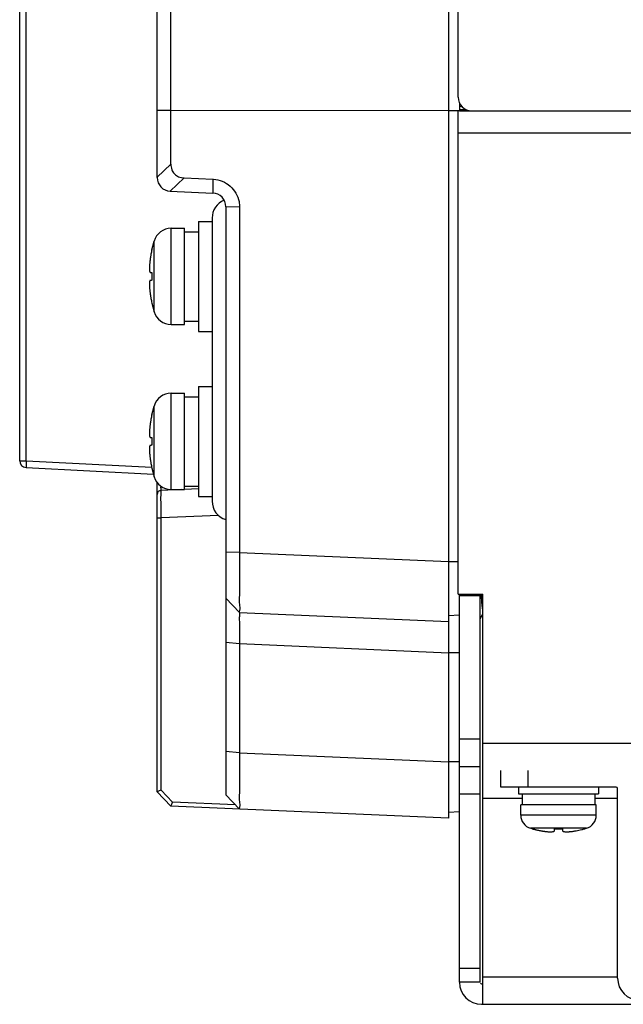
# Model space of a CAD drawing. Header units: millimetres. Extents: x -641 to 119, y -160 to 916.
# Tile 6 of 61: x -282 to -238, y 122 to 194. Entities that reach past the tile are written whole.
import ezdxf

# ---------------------------------------------------------------- set-up
doc = ezdxf.new("R2010")
doc.units = ezdxf.units.MM
doc.header["$LTSCALE"] = 32.67
doc.layers.get('0').update_dxf_attribs({"linetype": 'CONTINUOUS'})
doc.layers.add('02___PRT_ALL_AXES', color=7, linetype='CONTINUOUS')

msp = doc.modelspace()

# ---------------------------------------------------------------- linework, layer by layer
at = {"color": 7, "linetype": 'Continuous'}
for p, q in [((-250.639, 245.473), (-250.639, 135.543)), ((-249.939, 188.008), (-249.939, 245.508)), ((-271.839, 182.154), (-271.839, 243.547)), ((-270.84, 183.131), (-270.84, 241.594)), ((-281.839, 161.55), (-281.839, 204.786)), ((-281.365, 161.55), (-281.365, 202.289)), ((-270.84, 187.021), (-271.839, 187.036)), ((-250.639, 187.009), (-270.84, 187.021)), ((-249.839, 187.015), (-250.639, 187.015)), ((-249.939, 151.843), (-249.939, 187.008)), ((-249.839, 187.59), (-249.839, 187.015)), ((-249.839, 187.108), (-249.357, 187.108)), ((-249.839, 187.008), (-210.439, 187.008)), ((-249.939, 185.408), (-211.439, 185.408)), ((-271.839, 182.175), (-270.84, 183.131)), ((-270.882, 181.155), (-269.87, 182.124)), ((-269.87, 182.124), (-267.795, 182.033)), ((-267.795, 182.033), (-267.795, 181.02)), ((-270.882, 181.155), (-267.795, 181.02)), ((-265.84, 179.991), (-266.839, 180.021)), ((-266.839, 180.021), (-266.839, 137.25)), ((-265.84, 179.991), (-265.84, 154.873)), ((-267.839, 179.208), (-267.839, 158.608)), ((-268.839, 178.958), (-267.839, 178.958)), ((-268.839, 178.958), (-268.839, 170.958)), ((-269.839, 178.208), (-268.839, 178.208)), ((-269.839, 171.708), (-268.839, 171.708)), ((-268.839, 170.958), (-267.839, 170.958)), ((-268.839, 166.958), (-267.839, 166.958)), ((-268.839, 166.958), (-268.839, 158.958)), ((-269.839, 166.208), (-268.839, 166.208)), ((-281.839, 161.55), (-281.365, 161.55)), ((-281.365, 161.55), (-272.22, 161.071)), ((-281.365, 161.051), (-272.11, 160.566)), ((-271.839, 137.469), (-271.839, 159.955)), ((-271.839, 159.893), (-271.781, 159.893)), ((-270.065, 159.458), (-271.552, 159.393)), ((-269.839, 159.708), (-268.839, 159.708)), ((-268.839, 159.512), (-269.839, 159.468)), ((-268.839, 158.958), (-267.839, 158.958)), ((-267.376, 157.577), (-271.552, 157.395)), ((-271.839, 157.395), (-271.552, 157.395)), ((-271.552, 137.589), (-271.552, 157.395)), ((-265.84, 154.873), (-266.839, 154.903)), ((-265.84, 154.873), (-250.639, 154.209)), ((-249.939, 154.188), (-250.639, 154.187)), ((-265.84, 150.507), (-266.839, 151.55)), ((-266.839, 151.549), (-265.841, 150.507)), ((-249.939, 151.843), (-248.139, 151.843)), ((-249.839, 123.608), (-249.839, 151.843)), ((-249.839, 151.743), (-248.339, 151.743)), ((-248.339, 123.608), (-248.339, 151.843)), ((-248.139, 122.008), (-248.139, 151.843)), ((-265.84, 150.507), (-265.84, 150.507)), ((-265.84, 150.507), (-250.639, 149.843)), ((-249.839, 150.308), (-250.639, 150.273)), ((-248.339, 150.053), (-248.176, 150.333)), ((-265.84, 148.227), (-266.839, 148.318)), ((-250.639, 147.563), (-265.84, 148.227)), ((-265.84, 148.227), (-265.84, 140.311)), ((-249.839, 147.572), (-250.639, 147.569)), ((-249.839, 141.308), (-248.339, 141.308)), ((-265.84, 140.311), (-266.839, 140.401)), ((-248.139, 141.008), (-236.639, 141.008)), ((-265.84, 140.311), (-250.639, 139.647)), ((-249.839, 139.655), (-250.639, 139.652)), ((-249.839, 139.308), (-248.339, 139.308)), ((-246.839, 137.808), (-246.839, 139.008)), ((-244.839, 137.808), (-244.839, 139.008)), ((-271.552, 137.589), (-270.719, 136.719)), ((-238.439, 137.808), (-246.839, 137.808)), ((-238.339, 123.908), (-238.339, 137.708)), ((-271.839, 137.469), (-270.84, 136.425)), ((-265.84, 136.207), (-266.839, 137.25)), ((-266.839, 137.25), (-265.841, 136.207)), ((-249.839, 137.308), (-248.339, 137.308)), ((-248.139, 137.008), (-245.289, 137.008)), ((-239.989, 137.008), (-238.339, 137.008)), ((-250.639, 135.543), (-270.84, 136.425)), ((-266.14, 136.519), (-270.719, 136.719)), ((-265.84, 136.207), (-265.84, 136.207)), ((-249.839, 136.008), (-250.639, 135.973)), ((-248.339, 124.608), (-249.839, 124.608)), ((-248.139, 124.008), (-238.339, 124.008)), ((-248.339, 123.608), (-249.839, 123.608)), ((-248.239, 123.508), (-248.139, 123.508)), ((-248.239, 122.008), (-66.939, 122.008))]:
    msp.add_line(p, q, dxfattribs=at)
for centre, radius, start, end in [((-248.939, 188.008), 1, 180, 270), ((-249.339, 187.025), 0.5, 135.94365, 150.67833), ((-270.839, 182.154), 1, 180, 267.5), ((-266.439, 179.208), 1.4, 112.43654, 180), ((-267.839, 180.021), 1, 0, 87.5), ((-281.339, 161.55), 0.5, 180, 267), ((-271.539, 159.093), 0.3, 92.5, 180), ((-266.439, 158.608), 1.4, 180, 253.34048), ((-238.439, 137.708), 0.1, 0, 90), ((-248.239, 123.608), 1.6, 180, 270), ((-248.239, 123.608), 0.1, 210, 270), ((-236.739, 123.908), 1.6, 180, 270)]:
    msp.add_arc(centre, radius, start, end, dxfattribs=at)
for points, start_tangent, end_tangent in [([(-270.84, 183.131), (-270.773, 182.723), (-270.58, 182.411), (-270.275, 182.207), (-269.87, 182.124)], (0, -1), (0.999048, -0.043619)), ([(-267.795, 182.033), (-267.743, 182.03), (-267.101, 181.879), (-266.536, 181.528), (-266.114, 181.013), (-265.88, 180.396), (-265.84, 179.991)], (0.999042, -0.043765), (-0.003222, -0.999995)), ([(-272.341, 176.251), (-272.356, 176.137)], (-0.143343, -0.989673), (-0.12663, -0.99195)), ([(-272.316, 176.409), (-272.341, 176.251)], (-0.160857, -0.986978), (-0.143343, -0.989673)), ([(-272.3, 176.507), (-272.316, 176.409)], (-0.171801, -0.985132), (-0.160857, -0.986978)), ([(-272.288, 176.573), (-272.3, 176.507)], (-0.179101, -0.983831), (-0.171801, -0.985132)), ([(-272.26, 176.721), (-272.288, 176.573)], (-0.195472, -0.980709), (-0.179101, -0.983831)), ([(-272.256, 176.738), (-272.26, 176.721)], (-0.197359, -0.980331), (-0.195472, -0.980709)), ([(-272.223, 176.896), (-272.256, 176.738)], (-0.214925, -0.97663), (-0.197359, -0.980331)), ([(-272.227, 176.898), (-272.225, 176.897)], (0.882292, -0.470702), (0.882194, -0.470886)), ([(-272.225, 176.897), (-272.223, 176.896)], (0.882194, -0.470886), (0.882072, -0.471115)), ([(-272.356, 176.137), (-272.37, 176.02), (-272.381, 175.906), (-272.39, 175.801), (-272.395, 175.712), (-272.398, 175.632), (-272.399, 175.557), (-272.398, 175.489), (-272.396, 175.428), (-272.391, 175.375), (-272.384, 175.33), (-272.374, 175.292), (-272.36, 175.263), (-272.341, 175.251)], (-0.12663, -0.99195), (0.997081, -0.076345)), ([(-272.341, 175.251), (-272.316, 175.249), (-272.306, 175.248)], (0.997081, -0.076345), (0.997083, -0.076324)), ([(-272.306, 175.248), (-272.288, 175.247), (-272.256, 175.244), (-272.223, 175.242)], (0.997083, -0.076324), (0.996959, -0.077923)), ([(-272.223, 175.242), (-272.227, 175.053), (-272.227, 174.863), (-272.223, 174.674)], (-0.028871, -0.999583), (0.028871, -0.999583)), ([(-272.341, 174.665), (-272.36, 174.653), (-272.374, 174.624), (-272.384, 174.586), (-272.391, 174.542), (-272.396, 174.489), (-272.398, 174.428), (-272.399, 174.359), (-272.398, 174.284), (-272.395, 174.206), (-272.39, 174.118), (-272.382, 174.013), (-272.37, 173.897), (-272.356, 173.779)], (-0.997081, -0.076345), (0.126629, -0.99195)), ([(-272.306, 174.668), (-272.316, 174.667), (-272.341, 174.665)], (-0.997083, -0.076324), (-0.997081, -0.076345)), ([(-272.223, 174.674), (-272.256, 174.672), (-272.288, 174.669), (-272.306, 174.668)], (-0.996959, -0.077923), (-0.997083, -0.076324)), ([(-272.356, 173.779), (-272.341, 173.665)], (0.126629, -0.99195), (0.143343, -0.989673)), ([(-272.341, 173.665), (-272.316, 173.508)], (0.143343, -0.989673), (0.160857, -0.986978)), ([(-272.316, 173.508), (-272.3, 173.409)], (0.160857, -0.986978), (0.171801, -0.985132)), ([(-272.3, 173.409), (-272.288, 173.343)], (0.171801, -0.985132), (0.179101, -0.983831)), ([(-272.288, 173.343), (-272.26, 173.195)], (0.179101, -0.983831), (0.195472, -0.980709)), ([(-272.26, 173.195), (-272.256, 173.178)], (0.195472, -0.980709), (0.197359, -0.980331)), ([(-272.256, 173.178), (-272.223, 173.02)], (0.197359, -0.980331), (0.214925, -0.97663)), ([(-272.223, 173.02), (-272.225, 173.019), (-272.227, 173.018)], (-0.882072, -0.471115), (-0.882292, -0.470702)), ([(-272.256, 164.738), (-272.26, 164.721)], (-0.197359, -0.980331), (-0.195472, -0.980709)), ([(-272.223, 164.896), (-272.256, 164.738)], (-0.214925, -0.97663), (-0.197359, -0.980331)), ([(-272.227, 164.898), (-272.225, 164.897)], (0.882292, -0.470702), (0.882194, -0.470886)), ([(-272.225, 164.897), (-272.223, 164.896)], (0.882194, -0.470886), (0.882072, -0.471115)), ([(-272.356, 164.137), (-272.37, 164.02), (-272.381, 163.906), (-272.39, 163.801), (-272.395, 163.712), (-272.398, 163.632), (-272.399, 163.557), (-272.398, 163.489), (-272.396, 163.428), (-272.391, 163.375), (-272.384, 163.33), (-272.374, 163.292), (-272.36, 163.263), (-272.341, 163.251)], (-0.12663, -0.99195), (0.997081, -0.076345)), ([(-272.341, 164.251), (-272.356, 164.137)], (-0.143343, -0.989673), (-0.12663, -0.99195)), ([(-272.316, 164.409), (-272.341, 164.251)], (-0.160857, -0.986978), (-0.143343, -0.989673)), ([(-272.3, 164.507), (-272.316, 164.409)], (-0.171801, -0.985132), (-0.160857, -0.986978)), ([(-272.288, 164.573), (-272.3, 164.507)], (-0.179101, -0.983831), (-0.171801, -0.985132)), ([(-272.26, 164.721), (-272.288, 164.573)], (-0.195472, -0.980709), (-0.179101, -0.983831)), ([(-272.341, 162.665), (-272.36, 162.653), (-272.374, 162.624), (-272.384, 162.586), (-272.391, 162.542), (-272.396, 162.489), (-272.398, 162.428), (-272.399, 162.359), (-272.398, 162.284), (-272.395, 162.206), (-272.39, 162.118), (-272.382, 162.013), (-272.37, 161.897), (-272.356, 161.779)], (-0.997081, -0.076345), (0.126629, -0.99195)), ([(-272.341, 163.251), (-272.316, 163.249), (-272.306, 163.248)], (0.997081, -0.076345), (0.997083, -0.076324)), ([(-272.306, 162.668), (-272.316, 162.667), (-272.341, 162.665)], (-0.997083, -0.076324), (-0.997081, -0.076345)), ([(-272.306, 163.248), (-272.288, 163.247), (-272.256, 163.244), (-272.223, 163.242)], (0.997083, -0.076324), (0.996959, -0.077923)), ([(-272.223, 162.674), (-272.256, 162.672), (-272.288, 162.669), (-272.306, 162.668)], (-0.996959, -0.077923), (-0.997083, -0.076324)), ([(-272.223, 163.242), (-272.227, 163.053), (-272.227, 162.863), (-272.223, 162.674)], (-0.028871, -0.999583), (0.028871, -0.999583)), ([(-281.365, 161.55), (-281.373, 161.36), (-281.376, 161.198), (-281.373, 161.089), (-281.365, 161.051)], (-0.052193, -0.998637), (0.99863, -0.052336)), ([(-272.356, 161.779), (-272.341, 161.665)], (0.126629, -0.99195), (0.143343, -0.989673)), ([(-272.341, 161.665), (-272.316, 161.508)], (0.143343, -0.989673), (0.160857, -0.986978)), ([(-272.316, 161.508), (-272.3, 161.409)], (0.160857, -0.986978), (0.171801, -0.985132)), ([(-272.3, 161.409), (-272.288, 161.343)], (0.171801, -0.985132), (0.179101, -0.983831)), ([(-272.288, 161.343), (-272.26, 161.195)], (0.179101, -0.983831), (0.195472, -0.980709)), ([(-272.26, 161.195), (-272.256, 161.178)], (0.195472, -0.980709), (0.197359, -0.980331)), ([(-272.256, 161.178), (-272.223, 161.02)], (0.197359, -0.980331), (0.214925, -0.97663)), ([(-272.223, 161.02), (-272.225, 161.019), (-272.227, 161.018)], (-0.882072, -0.471115), (-0.882292, -0.470702)), ([(-271.552, 157.395), (-271.555, 158.013), (-271.557, 158.57), (-271.557, 159.011), (-271.555, 159.295), (-271.552, 159.393)], (-0.006511, 0.999979), (0.999952, -0.009783)), ([(-271.552, 159.393), (-271.556, 159.427), (-271.557, 159.534), (-271.556, 159.694)], (-0.99897, -0.045369), (0.041545, 0.999137)), ([(-265.84, 154.873), (-265.849, 153.74), (-265.855, 152.684), (-265.858, 151.778), (-265.855, 151.086), (-265.849, 150.653), (-265.84, 150.507)], (-0.010054, -0.999949), (0.998625, -0.052415)), ([(-248.279, 151.843), (-248.274, 151.775), (-248.253, 151.489)], (0.071632, -0.997431), (0.075819, -0.997122)), ([(-248.253, 151.489), (-248.232, 151.221), (-248.211, 150.981), (-248.189, 150.778)], (0.075819, -0.997122), (0.102207, -0.994763)), ([(-265.84, 150.507), (-265.848, 150.438), (-265.854, 150.221), (-265.856, 149.851), (-265.854, 149.361), (-265.848, 148.801), (-265.84, 148.227)], (-0.999048, 0.043619), (0.018273, -0.999833)), ([(-265.84, 140.311), (-265.848, 139.23), (-265.854, 138.234), (-265.856, 137.388), (-265.854, 136.744), (-265.848, 136.343), (-265.84, 136.207)], (-0.009414, -0.999956), (0.998645, -0.052046)), ([(-271.552, 137.589), (-271.692, 137.532), (-271.799, 137.487), (-271.839, 137.469)], (-0.927787, -0.373109), (-0.897863, -0.440275)), ([(-270.84, 136.425), (-270.826, 136.469), (-270.782, 136.577), (-270.719, 136.719)], (0.245672, 0.969353), (0.412146, 0.911118)), ([(-244.55, 134.774), (-244.549, 134.776)], (0.476269, 0.8793), (0.476502, 0.879173)), ([(-244.549, 134.776), (-244.547, 134.779)], (0.476502, 0.879173), (0.476794, 0.879015)), ([(-244.547, 134.779), (-244.472, 134.758), (-244.397, 134.738), (-244.329, 134.721)], (0.962297, -0.272003), (0.970533, -0.240968)), ([(-244.329, 134.721), (-244.325, 134.72)], (0.970533, -0.240968), (0.970667, -0.240428)), ([(-244.325, 134.72), (-244.321, 134.719), (-244.245, 134.701), (-244.168, 134.683), (-244.126, 134.674)], (0.970667, -0.240428), (0.977263, -0.21203)), ([(-244.126, 134.674), (-244.112, 134.671)], (0.977263, -0.21203), (0.977713, -0.209947)), ([(-244.112, 134.671), (-244.089, 134.666), (-244.007, 134.649), (-243.922, 134.633)], (0.977713, -0.209947), (0.983121, -0.182955)), ([(-242.929, 134.633), (-242.926, 134.672), (-242.926, 134.677)], (0.076864, 0.997042), (0.077038, 0.997028)), ([(-242.926, 134.677), (-242.923, 134.721), (-242.918, 134.779)], (0.077038, 0.997028), (0.079129, 0.996864)), ([(-242.918, 134.779), (-242.732, 134.774), (-242.545, 134.774), (-242.359, 134.779)], (0.999354, -0.035945), (0.999354, 0.035945)), ([(-242.359, 134.779), (-242.358, 134.758), (-242.356, 134.738), (-242.355, 134.719), (-242.353, 134.701), (-242.352, 134.683), (-242.351, 134.677)], (0.079129, -0.996864), (0.07704, -0.997028)), ([(-242.351, 134.677), (-242.351, 134.666), (-242.349, 134.649), (-242.348, 134.633)], (0.07704, -0.997028), (0.076864, -0.997042)), ([(-241.355, 134.633), (-241.166, 134.671)], (0.983121, 0.182955), (0.977713, 0.209946)), ([(-241.166, 134.671), (-241.159, 134.672), (-241.151, 134.674)], (0.977713, 0.209946), (0.977263, 0.21203)), ([(-241.151, 134.674), (-240.952, 134.72)], (0.977263, 0.21203), (0.970667, 0.240429)), ([(-240.952, 134.72), (-240.948, 134.721)], (0.970667, 0.240429), (0.970533, 0.240969)), ([(-240.948, 134.721), (-240.73, 134.779)], (0.970533, 0.240969), (0.962297, 0.272003)), ([(-240.73, 134.779), (-240.729, 134.776), (-240.728, 134.774)], (0.476794, -0.879015), (0.476269, -0.8793)), ([(-243.922, 134.633), (-243.835, 134.617), (-243.834, 134.617)], (0.983121, -0.182955), (0.986091, -0.166209)), ([(-243.834, 134.617), (-243.749, 134.604), (-243.664, 134.591), (-243.581, 134.581), (-243.5, 134.573), (-243.416, 134.566), (-243.331, 134.561), (-243.252, 134.558), (-243.181, 134.559), (-243.117, 134.562), (-243.061, 134.568), (-243.013, 134.577), (-242.973, 134.59), (-242.943, 134.608), (-242.929, 134.633)], (0.986091, -0.166209), (0.076864, 0.997042)), ([(-242.348, 134.633), (-242.335, 134.608), (-242.304, 134.59), (-242.263, 134.577), (-242.217, 134.569), (-242.163, 134.563), (-242.101, 134.559), (-242.032, 134.558), (-241.957, 134.56), (-241.875, 134.565), (-241.792, 134.571), (-241.708, 134.58), (-241.623, 134.59), (-241.535, 134.603), (-241.445, 134.617), (-241.444, 134.617)], (0.076864, -0.997042), (0.986091, 0.166208)), ([(-241.444, 134.617), (-241.355, 134.633)], (0.986091, 0.166208), (0.983121, 0.182955))]:
    msp.add_spline(points, degree=3, dxfattribs=dict(at, start_tangent=start_tangent, end_tangent=end_tangent))
at = {"layer": '02___PRT_ALL_AXES', "color": 7, "linetype": 'Continuous'}
for p, q in [((-270.818, 178.458), (-269.839, 178.458)), ((-270.818, 171.458), (-270.818, 178.458)), ((-269.839, 171.458), (-269.839, 178.458)), ((-272.227, 176.898), (-272.064, 177.529)), ((-272.064, 172.387), (-272.064, 177.529)), ((-272.227, 173.018), (-272.064, 172.387)), ((-270.818, 171.458), (-269.839, 171.458)), ((-270.818, 166.458), (-269.839, 166.458)), ((-270.818, 159.458), (-270.818, 166.458)), ((-269.839, 159.458), (-269.839, 166.458)), ((-272.227, 164.898), (-272.064, 165.529)), ((-272.064, 160.387), (-272.064, 165.529)), ((-272.227, 161.018), (-272.064, 160.387)), ((-270.818, 159.458), (-269.839, 159.458)), ((-245.539, 137.808), (-245.539, 137.308)), ((-239.739, 137.808), (-239.739, 137.308)), ((-245.539, 137.308), (-239.739, 137.308)), ((-245.289, 137.308), (-245.289, 136.508)), ((-239.989, 137.308), (-239.989, 136.508)), ((-239.889, 136.508), (-245.389, 136.508)), ((-245.389, 135.769), (-245.389, 136.508)), ((-239.889, 135.769), (-239.889, 136.508)), ((-239.889, 135.769), (-245.389, 135.769)), ((-244.55, 134.774), (-244.68, 134.812)), ((-240.597, 134.812), (-244.68, 134.812)), ((-240.728, 134.774), (-240.597, 134.812))]:
    msp.add_line(p, q, dxfattribs=at)
for centre, radius, start, end in [((-270.818, 177.158), 1.3, 90, 163.39845), ((-270.818, 172.758), 1.3, 196.60155, 270), ((-270.818, 165.158), 1.3, 90, 163.39845), ((-270.818, 160.758), 1.3, 196.60155, 270), ((-244.389, 135.769), 1, 180, 253.04224), ((-240.889, 135.769), 1, 286.95776, 0)]:
    msp.add_arc(centre, radius, start, end, dxfattribs=at)

doc.saveas('drawing.dxf')
